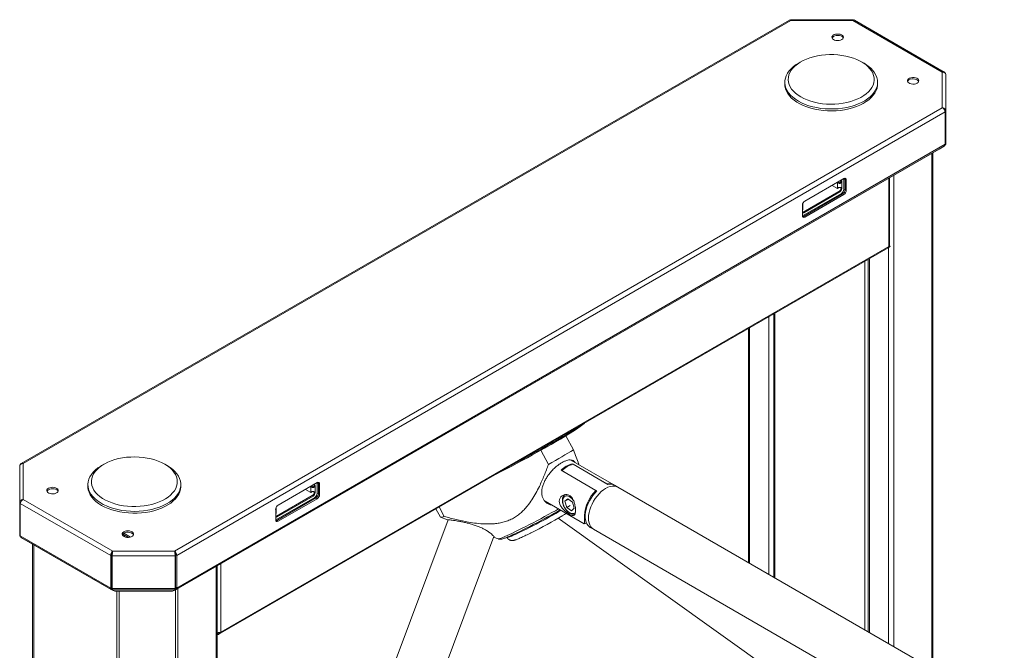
# Model space of a CAD drawing. Header units: millimetres. Extents: x -1884 to 4402, y -1985 to 3057.
# Tile 10 of 22: x -1884 to -1024, y 2507 to 3057. Entities that reach past the tile are written whole.
import ezdxf

# ---------------------------------------------------------------- set-up
doc = ezdxf.new("R2010")
doc.units = ezdxf.units.MM

msp = doc.modelspace()

# ---------------------------------------------------------------- linework, layer by layer
at = {"color": 7, "linetype": 'Continuous', "lineweight": 18}
for p, q in [((-1212.03, 3056.64), (-1882.36, 2669.67)), ((-1210.67, 3056.37), (-1880.61, 2669.63)), ((-1156.46, 3056.94), (-1210.89, 3056.94)), ((-1156.67, 3056.37), (-1210.67, 3056.37)), ((-1078.59, 3011.3), (-1156.67, 3056.37)), ((-1076.84, 3011.34), (-1155.32, 3056.64)), ((-1202.06, 3020.2), (-1204.19, 3018.97)), ((-1146.9, 3018.97), (-1149.02, 3020.2)), ((-1078.59, 2980.12), (-1078.59, 3011.3)), ((-1075.49, 2977.27), (-1075.49, 3009.08)), ((-1216.04, 3002.44), (-1216.04, 3000.81)), ((-1135.04, 3000.81), (-1135.04, 3002.44)), ((-1748.52, 2593.38), (-1078.59, 2980.12)), ((-1746.72, 2589.35), (-1076, 2976.55)), ((-1075.49, 2977.27), (-1076.19, 2977.27)), ((-1076, 2976.55), (-1076, 2948.29)), ((-1075.49, 2977.27), (-1075.49, 2949.01)), ((-1746.72, 2561.09), (-1076, 2948.29)), ((-1076, 2949.01), (-1075.49, 2949.01)), ((-1748.86, 2558.81), (-1081.37, 2944.14)), ((-1747.04, 2559.86), (-1076.97, 2946.68)), ((-1086.8, 2941), (-1086.8, 2490.24)), ((-1076.97, 2946.68), (-1081.37, 2944.14)), ((-1164.51, 2918.44), (-1198.59, 2898.76)), ((-1166.28, 2915.84), (-1166.99, 2916.25)), ((-1166.28, 2909.71), (-1166.28, 2915.84)), ((-1164.51, 2918.27), (-1164.52, 2918.43)), ((-1163.45, 2917.66), (-1164.51, 2918.27)), ((-1164.51, 2909.13), (-1164.51, 2918.27)), ((-1163.45, 2917.82), (-1162.39, 2917.21)), ((-1163.45, 2917.82), (-1163.45, 2908.68)), ((-1163.45, 2908.68), (-1163.45, 2917.66)), ((-1162.39, 2908.07), (-1162.39, 2917.21)), ((-1124.56, 2860.13), (-1124.56, 2919.2)), ((-1200.71, 2885.78), (-1166.63, 2905.45)), ((-1200.01, 2889.02), (-1168.75, 2907.06)), ((-1165.57, 2905), (-1199.65, 2885.33)), ((-1199.3, 2888.61), (-1168.05, 2906.65)), ((-1198.59, 2884.72), (-1164.51, 2904.39)), ((-1170.09, 2909.79), (-1174.63, 2912.41)), ((-1169.99, 2909.78), (-1169.28, 2910.19)), ((-1169.96, 2909.82), (-1169.25, 2910.23)), ((-1169.96, 2909.82), (-1169.95, 2909.85)), ((-1169.24, 2910.26), (-1169.95, 2909.85)), ((-1169.25, 2910.23), (-1169.24, 2910.26)), ((-1169.24, 2910.26), (-1169.18, 2910.45)), ((-1168.05, 2906.65), (-1168.75, 2907.06)), ((-1166.99, 2910.12), (-1166.28, 2909.71)), ((-1165.57, 2905), (-1164.51, 2904.39)), ((-1163.45, 2908.68), (-1162.39, 2908.07)), ((-1200.31, 2891.92), (-1200.31, 2895.59)), ((-1200.72, 2895.09), (-1200.72, 2885.94)), ((-1200.01, 2889.02), (-1199.3, 2888.61)), ((-1199.65, 2885.33), (-1198.59, 2884.72)), ((-1708.56, 2521.61), (-1125.76, 2858.06)), ((-1708.06, 2522.71), (-1125.27, 2859.15)), ((-1125.69, 2858.1), (-1124.15, 2859)), ((-1124.79, 2859.54), (-1124.52, 2859.7)), ((-1124.75, 2859.6), (-1124.52, 2859.7)), ((-1124.52, 2859.7), (-1124.15, 2859)), ((-1143.15, 2848.02), (-1143.15, 2522.79)), ((-1225.46, 2800.5), (-1225.46, 2570.34)), ((-1247.8, 2787.61), (-1247.8, 2583.24)), ((-1407.09, 2693.89), (-1400.55, 2681.54)), ((-1422.26, 2669.01), (-1428.8, 2681.36)), ((-1423.77, 2685.95), (-1423.69, 2685.8)), ((-1423.68, 2685.8), (-1423.61, 2685.78)), ((-1422.51, 2686.58), (-1421.85, 2686.96)), ((-1422.12, 2686.75), (-1422.51, 2686.58)), ((-1422.32, 2686.77), (-1421.8, 2687.07)), ((-1421.8, 2687.01), (-1422.32, 2686.77)), ((-1421.55, 2687.09), (-1422.12, 2686.75)), ((-1421.85, 2686.96), (-1421.74, 2687.03)), ((-1421.84, 2686.92), (-1421.85, 2686.96)), ((-1421.8, 2687.07), (-1421.4, 2687.24)), ((-1421.78, 2687.02), (-1421.8, 2687.07)), ((-1421.74, 2687.03), (-1421.8, 2687.01)), ((-1421.72, 2686.99), (-1421.74, 2687.03)), ((-1421.36, 2687.2), (-1421.55, 2687.09)), ((-1421.4, 2687.24), (-1421.23, 2687.32)), ((-1421.37, 2687.19), (-1421.4, 2687.24)), ((-1421.19, 2687.28), (-1421.36, 2687.2)), ((-1421.23, 2687.32), (-1421.03, 2687.43)), ((-1421.2, 2687.27), (-1421.23, 2687.32)), ((-1420.78, 2687.45), (-1421.19, 2687.28)), ((-1421.03, 2687.43), (-1420.46, 2687.77)), ((-1421, 2687.36), (-1421.03, 2687.43)), ((-1420.73, 2687.56), (-1420.84, 2687.49)), ((-1420.84, 2687.49), (-1420.78, 2687.51)), ((-1420.81, 2687.44), (-1420.84, 2687.49)), ((-1420.27, 2687.75), (-1420.78, 2687.45)), ((-1420.78, 2687.51), (-1420.27, 2687.75)), ((-1420.76, 2687.46), (-1420.78, 2687.51)), ((-1420.07, 2687.94), (-1420.73, 2687.56)), ((-1420.46, 2687.77), (-1420.07, 2687.94)), ((-1420.44, 2687.73), (-1420.46, 2687.77)), ((-1418.74, 2688.43), (-1418.82, 2688.57)), ((-1418.76, 2688.35), (-1418.74, 2688.42)), ((-1365.31, 2651.13), (-1402.83, 2672.8)), ((-1883.71, 2667.42), (-1883.71, 2635.6)), ((-1880.61, 2669.63), (-1880.61, 2638.46)), ((-1810.18, 2669.14), (-1812.3, 2667.92)), ((-1755.01, 2667.92), (-1757.13, 2669.14)), ((-1411.27, 2663.82), (-1380.86, 2646.25)), ((-1370.96, 2651.97), (-1401.37, 2669.53)), ((-1401.37, 2668.98), (-1401.37, 2669.53)), ((-1400.73, 2669.11), (-1370.33, 2651.55)), ((-1380.08, 2645.91), (-1410.49, 2663.48)), ((-1410.49, 2663.48), (-1410.49, 2663.37)), ((-1824.15, 2651.39), (-1824.15, 2649.76)), ((-1743.15, 2649.76), (-1743.15, 2651.39)), ((-1624.13, 2653.1), (-1658.21, 2633.43)), ((-1629.71, 2644.46), (-1634.25, 2647.08)), ((-1625.9, 2650.51), (-1626.61, 2650.91)), ((-1625.9, 2644.38), (-1625.9, 2650.51)), ((-1624.13, 2652.94), (-1624.14, 2653.1)), ((-1623.07, 2652.33), (-1624.13, 2652.94)), ((-1624.13, 2643.79), (-1624.13, 2652.94)), ((-1623.07, 2652.49), (-1622.01, 2651.88)), ((-1623.07, 2652.49), (-1623.07, 2643.34)), ((-1623.07, 2643.34), (-1623.07, 2652.33)), ((-1622.01, 2642.73), (-1622.01, 2651.88)), ((-1370.96, 2651.91), (-1370.96, 2651.97)), ((-1361.78, 2649.09), (-1364.61, 2650.72)), ((-1024.49, 2454.24), (-1361.78, 2649.09)), ((-1880.61, 2638.46), (-1802.52, 2593.38)), ((-1660.33, 2620.45), (-1626.25, 2640.12)), ((-1659.63, 2623.69), (-1628.37, 2641.73)), ((-1625.19, 2639.67), (-1659.27, 2620)), ((-1658.92, 2623.28), (-1627.67, 2641.32)), ((-1658.21, 2619.38), (-1624.13, 2639.06)), ((-1629.61, 2644.45), (-1628.9, 2644.86)), ((-1629.58, 2644.49), (-1628.87, 2644.9)), ((-1629.58, 2644.49), (-1629.57, 2644.52)), ((-1628.86, 2644.93), (-1629.57, 2644.52)), ((-1628.87, 2644.9), (-1628.86, 2644.93)), ((-1628.86, 2644.93), (-1628.8, 2645.12)), ((-1627.67, 2641.32), (-1628.37, 2641.73)), ((-1626.61, 2644.79), (-1625.9, 2644.38)), ((-1625.19, 2639.67), (-1624.13, 2639.06)), ((-1623.07, 2643.34), (-1622.01, 2642.73)), ((-1407.9, 2636.76), (-1405.41, 2639.06)), ((-1404.97, 2638.44), (-1407.9, 2636.76)), ((-1407.59, 2642.61), (-1407.89, 2642.43)), ((-1405.41, 2639.06), (-1401.36, 2636.1)), ((-1380.86, 2646.25), (-1380.86, 2645.13)), ((-1883.71, 2635.6), (-1883.01, 2635.6)), ((-1883.71, 2635.6), (-1883.71, 2607.34)), ((-1883.19, 2634.89), (-1804.32, 2589.35)), ((-1883.19, 2634.89), (-1883.19, 2606.62)), ((-1660.33, 2629.75), (-1660.33, 2620.61)), ((-1659.93, 2626.59), (-1659.93, 2630.25)), ((-1520.44, 2630.22), (-1516.63, 2623.03)), ((-1517.55, 2631.88), (-1513.16, 2623.58)), ((-1425.24, 2636.78), (-1391, 2617)), ((-1406.34, 2631.5), (-1407.9, 2636.76)), ((-1403.41, 2633.19), (-1406.34, 2631.5)), ((-1402.29, 2628.54), (-1406.34, 2631.5)), ((-1399.8, 2630.84), (-1402.29, 2628.54)), ((-1401.36, 2636.1), (-1399.8, 2630.84)), ((-1509.9, 2620.64), (-1695.41, 2123.23)), ((-1659.63, 2623.69), (-1658.92, 2623.28)), ((-1516.48, 2622.91), (-1510.39, 2620.62)), ((-1413.88, 2621.91), (-1130.85, 2420.12)), ((-1659.27, 2620), (-1658.21, 2619.38)), ((-1509.94, 2620.53), (-1510.35, 2620.61)), ((-1390.94, 2617), (-1389.18, 2618.02)), ((-1385.82, 2614.01), (-1382.99, 2612.37)), ((-1382.99, 2612.37), (-1045.7, 2417.52)), ((-1883.19, 2607.34), (-1883.71, 2607.34)), ((-1883.19, 2606.62), (-1804.32, 2561.09)), ((-1882.23, 2605.01), (-1804.01, 2559.86)), ((-1877.83, 2602.47), (-1882.23, 2605.01)), ((-1793.97, 2607.06), (-1792.5, 2606.22)), ((-1793.78, 2608.19), (-1788.7, 2605.25)), ((-1793.78, 2608.18), (-1791.44, 2606.83)), ((-1792.9, 2608.9), (-1787.07, 2605.54)), ((-1792.5, 2606.22), (-1791.44, 2606.83)), ((-1792.49, 2606.22), (-1791.43, 2606.83)), ((-1655.68, 2108.42), (-1470.05, 2606.16)), ((-1470.17, 2605.48), (-1466.31, 2604.03)), ((-1877.83, 2602.47), (-1802.19, 2558.81)), ((-1872.4, 2599.34), (-1872.4, 1861.76)), ((-1804.32, 2589.35), (-1803.26, 2589.97)), ((-1804.32, 2589.35), (-1804.32, 2561.09)), ((-1803.26, 2589.97), (-1803.26, 2561.7)), ((-1803.08, 2589.06), (-1803.08, 2589.92)), ((-1803.08, 2589.06), (-1747.97, 2589.06)), ((-1803.08, 2589.06), (-1803.08, 2560.79)), ((-1802.52, 2593.38), (-1748.52, 2593.38)), ((-1747.97, 2589.06), (-1747.97, 2589.92)), ((-1747.97, 2589.06), (-1747.97, 2560.79)), ((-1746.72, 2589.35), (-1747.78, 2589.97)), ((-1747.78, 2589.97), (-1747.78, 2561.7)), ((-1746.72, 2589.35), (-1746.72, 2561.09)), ((-1747.97, 2583.77), (-1747.82, 2583.77)), ((-1747.82, 2583.77), (-1747.82, 2570.26)), ((-1747.82, 2582.88), (-1747.78, 2582.86)), ((-1747.82, 2581.65), (-1747.78, 2581.63)), ((-1747.78, 2579.03), (-1747.82, 2579.02)), ((-1747.82, 2578.73), (-1747.78, 2578.74)), ((-1711.4, 1838.28), (-1711.4, 2580.43)), ((-1747.82, 2565.94), (-1747.82, 2570.26)), ((-1803.26, 2561.7), (-1804.32, 2561.09)), ((-1804.01, 2559.86), (-1803.26, 2561.16)), ((-1803.26, 2561.16), (-1803.08, 2561.05)), ((-1803.08, 2560.79), (-1747.97, 2560.79)), ((-1747.97, 2561.05), (-1747.79, 2561.16)), ((-1747.04, 2559.86), (-1747.79, 2561.16)), ((-1747.78, 2561.7), (-1746.72, 2561.09)), ((-1804.01, 2559.86), (-1802.19, 2558.81)), ((-1802.62, 2559.52), (-1748.43, 2559.52)), ((-1800.79, 2558.47), (-1802.62, 2559.52)), ((-1802.19, 2558.81), (-1801.98, 2559.16)), ((-1800.79, 2558.47), (-1750.25, 2558.47)), ((-1748.43, 2559.52), (-1750.25, 2558.47)), ((-1749.06, 2559.16), (-1748.86, 2558.81)), ((-1748.86, 2558.81), (-1747.04, 2559.86)), ((-1711.4, 2521), (-1710.71, 2521.3)), ((-1711.4, 2520.13), (-1710.34, 2520.6)), ((-1710.71, 2521.3), (-1709.01, 2522.28)), ((-1710.34, 2520.6), (-1710.71, 2521.3)), ((-1710.34, 2520.6), (-1708.64, 2521.57)), ((-1709.01, 2522.28), (-1708.64, 2521.57))]:
    msp.add_line(p, q, dxfattribs=at)
at = {"color": 8, "linetype": 'Continuous', "lineweight": 18}
for p, q in [((-1087.71, 2940.48), (-1087.71, 2490.76)), ((-1169.96, 2909.82), (-1169.96, 2915.29)), ((-1125.27, 2859.15), (-1125.27, 2918.8)), ((-1121.02, 2921.25), (-1121.02, 2510.01)), ((-1165.71, 2904.92), (-1166.63, 2905.45)), ((-1164.51, 2909.13), (-1163.46, 2908.52)), ((-1200.71, 2885.77), (-1199.8, 2885.25)), ((-1125.41, 2858.27), (-1125.41, 2512.54)), ((-1146.13, 2846.3), (-1146.13, 2524.51)), ((-1142.24, 2848.55), (-1142.24, 2522.26)), ((-1230.06, 2797.85), (-1230.06, 2573)), ((-1225.68, 2800.38), (-1225.68, 2570.46)), ((-1224.76, 2569.93), (-1224.76, 2800.91)), ((-1246.89, 2788.13), (-1246.89, 2582.72)), ((-1629.58, 2644.49), (-1629.58, 2649.96)), ((-1625.33, 2639.59), (-1626.25, 2640.12)), ((-1624.13, 2643.79), (-1623.07, 2643.18)), ((-1390.18, 2624.54), (-1390.91, 2624.12)), ((-1660.33, 2620.44), (-1659.42, 2619.92)), ((-1871.49, 2598.81), (-1871.49, 1860.49)), ((-1712.31, 2579.91), (-1712.31, 1835.38)), ((-1708.06, 2582.36), (-1708.06, 2522.71)), ((-1803.26, 2569.88), (-1803.08, 2569.77)), ((-1747.82, 2570.26), (-1747.97, 2570.26)), ((-1803.26, 2565.63), (-1803.08, 2565.52)), ((-1747.97, 2565.94), (-1747.82, 2565.94)), ((-1747.82, 2565.94), (-1747.82, 2561.14)), ((-1745.62, 2560.67), (-1745.62, 1818.68)), ((-1799.06, 2558.47), (-1799.06, 1818.68)), ((-1796.87, 2558.47), (-1796.87, 1818.16)), ((-1747.82, 2559.41), (-1747.82, 1818.16)), ((-1709.01, 2522.28), (-1708.91, 2522.34))]:
    msp.add_line(p, q, dxfattribs=at)
at = {"color": 7, "linetype": 'Continuous', "lineweight": 18, "flags": 128}
for points in [[(-1166.35, 3039.59), (-1165.53, 3040.22), (-1165.03, 3040.95), (-1164.89, 3041.73), (-1165.12, 3042.51), (-1165.7, 3043.22), (-1166.6, 3043.81), (-1167.74, 3044.24), (-1169.04, 3044.48), (-1170.4, 3044.5), (-1171.72, 3044.32), (-1172.91, 3043.93), (-1173.87, 3043.38), (-1174.54, 3042.69), (-1174.86, 3041.93), (-1174.81, 3041.14), (-1174.4, 3040.39), (-1173.65, 3039.74), (-1172.63, 3039.22), (-1171.4, 3038.88), (-1170.06, 3038.75), (-1168.7, 3038.83), (-1167.44, 3039.12), (-1166.35, 3039.59)], [(-1173.42, 3042.45), (-1172.34, 3042.92), (-1171.07, 3043.21), (-1169.71, 3043.29), (-1168.37, 3043.16), (-1167.14, 3042.82), (-1166.12, 3042.3), (-1165.37, 3041.65), (-1165, 3041.02)], [(-1202.06, 2989.59), (-1199.38, 2988.18), (-1196.47, 2986.93), (-1193.37, 2985.85), (-1190.1, 2984.94), (-1186.7, 2984.23), (-1183.19, 2983.7), (-1179.61, 2983.37), (-1176, 2983.25), (-1172.37, 2983.32), (-1168.78, 2983.6), (-1165.25, 2984.08), (-1161.82, 2984.75), (-1158.52, 2985.61), (-1155.37, 2986.64), (-1152.42, 2987.85), (-1149.67, 2989.22), (-1147.17, 2990.74), (-1144.94, 2992.38), (-1142.99, 2994.15), (-1141.35, 2996.01), (-1140.02, 2997.96), (-1139.03, 2999.97), (-1138.37, 3002.03), (-1138.07, 3004.11), (-1138.11, 3006.2), (-1138.5, 3008.28), (-1139.24, 3010.33), (-1140.32, 3012.33), (-1141.73, 3014.25), (-1143.45, 3016.09), (-1145.47, 3017.83), (-1147.78, 3019.44), (-1150.34, 3020.92), (-1153.14, 3022.25), (-1156.14, 3023.42), (-1159.33, 3024.42), (-1162.67, 3025.23), (-1166.13, 3025.85), (-1169.68, 3026.28), (-1173.28, 3026.5), (-1176.9, 3026.53), (-1180.51, 3026.35), (-1184.08, 3025.97), (-1187.56, 3025.4), (-1190.93, 3024.64), (-1194.16, 3023.69), (-1197.22, 3022.56), (-1200.07, 3021.27), (-1202.69, 3019.83), (-1205.06, 3018.25), (-1207.16, 3016.54), (-1208.96, 3014.72), (-1210.44, 3012.82), (-1211.6, 3010.83), (-1212.43, 3008.8), (-1212.91, 3006.72), (-1213.04, 3004.63), (-1212.82, 3002.54), (-1212.25, 3000.48), (-1211.34, 2998.45), (-1210.1, 2996.49), (-1208.53, 2994.6), (-1206.66, 2992.81), (-1204.49, 2991.14), (-1202.06, 2989.59)], [(-1204.18, 2985.91), (-1206.74, 2987.53), (-1209.02, 2989.28), (-1211.01, 2991.15), (-1212.68, 2993.12), (-1214.03, 2995.17), (-1215.04, 2997.28), (-1215.71, 2999.44), (-1216.02, 3001.62), (-1215.97, 3003.81), (-1215.57, 3005.99), (-1214.82, 3008.14), (-1213.73, 3010.24), (-1212.29, 3012.27), (-1210.54, 3014.21), (-1208.47, 3016.05), (-1206.12, 3017.77), (-1204.19, 3018.97)], [(-1146.9, 3018.97), (-1145.59, 3018.18), (-1143.17, 3016.5), (-1141.03, 3014.68), (-1139.2, 3012.77), (-1137.69, 3010.76), (-1136.51, 3008.67), (-1135.67, 3006.53), (-1135.18, 3004.36), (-1135.04, 3002.17), (-1135.27, 2999.98), (-1135.84, 2997.82), (-1136.77, 2995.69), (-1138.03, 2993.62), (-1139.63, 2991.64), (-1141.54, 2989.74), (-1143.75, 2987.96), (-1146.24, 2986.3), (-1148.99, 2984.79), (-1151.97, 2983.43), (-1155.16, 2982.24), (-1158.52, 2981.23), (-1162.04, 2980.4), (-1165.67, 2979.77), (-1169.39, 2979.34), (-1173.17, 2979.1), (-1176.97, 2979.08), (-1180.75, 2979.26), (-1184.49, 2979.64), (-1188.15, 2980.23), (-1191.7, 2981), (-1195.1, 2981.97), (-1198.34, 2983.12), (-1201.37, 2984.44), (-1204.18, 2985.91)], [(-1216.04, 3000.81), (-1215.91, 2998.9), (-1215.42, 2996.72), (-1214.58, 2994.58), (-1213.4, 2992.5), (-1211.88, 2990.49), (-1210.05, 2988.57), (-1207.91, 2986.76), (-1205.49, 2985.07), (-1202.81, 2983.52), (-1199.88, 2982.12), (-1196.74, 2980.89), (-1193.42, 2979.83), (-1189.94, 2978.96), (-1186.33, 2978.28), (-1182.63, 2977.79), (-1178.86, 2977.51), (-1175.07, 2977.43), (-1171.28, 2977.56), (-1167.52, 2977.89), (-1163.84, 2978.43), (-1160.26, 2979.16), (-1156.82, 2980.08), (-1153.54, 2981.18), (-1150.45, 2982.46), (-1147.58, 2983.9), (-1144.96, 2985.48), (-1142.61, 2987.2), (-1140.55, 2989.04), (-1138.79, 2990.99), (-1137.36, 2993.02), (-1136.26, 2995.11), (-1135.51, 2997.26), (-1135.11, 2999.44), (-1135.04, 3000.81)], [(-1100.59, 3001.63), (-1099.77, 3002.25), (-1099.27, 3002.99), (-1099.13, 3003.77), (-1099.36, 3004.54), (-1099.94, 3005.25), (-1100.84, 3005.84), (-1101.98, 3006.28), (-1103.28, 3006.51), (-1104.64, 3006.54), (-1105.96, 3006.35), (-1107.15, 3005.97), (-1108.11, 3005.41), (-1108.78, 3004.73), (-1109.1, 3003.96), (-1109.05, 3003.18), (-1108.64, 3002.43), (-1107.89, 3001.77), (-1106.87, 3001.26), (-1105.64, 3000.92), (-1104.3, 3000.78), (-1102.94, 3000.86), (-1101.67, 3001.15), (-1100.59, 3001.63)], [(-1107.66, 3004.49), (-1106.58, 3004.96), (-1105.31, 3005.25), (-1103.95, 3005.33), (-1102.61, 3005.2), (-1101.38, 3004.86), (-1100.36, 3004.34), (-1099.61, 3003.68), (-1099.24, 3003.06)], [(-1166.99, 2916.25), (-1167.02, 2916.63), (-1167.11, 2916.93)], [(-1170.09, 2909.79), (-1170.07, 2909.78), (-1170.05, 2909.77), (-1170.03, 2909.77), (-1170.01, 2909.77), (-1169.99, 2909.78), (-1169.98, 2909.79), (-1169.97, 2909.81), (-1169.96, 2909.82)], [(-1470.7, 2658.93), (-1467.95, 2660.34), (-1463.42, 2662.7), (-1458.85, 2665.09), (-1454.27, 2667.51), (-1449.71, 2669.94), (-1445.18, 2672.37), (-1440.7, 2674.8), (-1436.31, 2677.2), (-1432.01, 2679.58), (-1427.83, 2681.91), (-1423.79, 2684.18), (-1419.9, 2686.39), (-1416.19, 2688.53), (-1412.68, 2690.57), (-1409.38, 2692.53), (-1406.3, 2694.37), (-1403.46, 2696.11), (-1400.88, 2697.72), (-1398.57, 2699.2), (-1396.53, 2700.54), (-1394.78, 2701.75), (-1393.33, 2702.8), (-1392.18, 2703.7), (-1391.34, 2704.44), (-1390.81, 2705.02), (-1390.77, 2705.07)], [(-1454.27, 2668.42), (-1450.08, 2670.65), (-1445.55, 2673.08), (-1441.08, 2675.51), (-1436.68, 2677.91), (-1432.38, 2680.28), (-1428.2, 2682.61), (-1424.16, 2684.89), (-1420.28, 2687.1), (-1416.57, 2689.23), (-1413.05, 2691.28), (-1409.75, 2693.23), (-1406.67, 2695.08), (-1403.84, 2696.81), (-1401.26, 2698.42), (-1398.94, 2699.91), (-1396.91, 2701.25), (-1395.16, 2702.45), (-1394.52, 2702.91)], [(-1428.8, 2681.36), (-1425.74, 2683.08), (-1422.77, 2684.76), (-1419.89, 2686.4), (-1417.1, 2688), (-1414.42, 2689.55), (-1411.86, 2691.06), (-1409.41, 2692.5), (-1407.09, 2693.89)], [(-1423.37, 2686.25), (-1423.39, 2686.24), (-1423.72, 2686.01), (-1423.73, 2685.95), (-1423.4, 2686.06), (-1422.79, 2686.34), (-1421.98, 2686.74), (-1421.07, 2687.21), (-1420.19, 2687.69), (-1419.47, 2688.11), (-1418.99, 2688.42), (-1418.82, 2688.57), (-1418.98, 2688.54), (-1419.46, 2688.34), (-1420.18, 2687.99), (-1421.06, 2687.55), (-1421.96, 2687.06), (-1422.01, 2687.04)], [(-1423.61, 2685.78), (-1423.53, 2685.79), (-1423.14, 2685.95)], [(-1422.26, 2669.01), (-1419.2, 2670.72), (-1416.23, 2672.4), (-1413.34, 2674.04), (-1410.56, 2675.64), (-1407.88, 2677.2), (-1405.31, 2678.7), (-1402.87, 2680.15), (-1400.55, 2681.54)], [(-1757.14, 2669.15), (-1759.82, 2670.55), (-1762.73, 2671.8), (-1765.83, 2672.88), (-1769.09, 2673.79), (-1772.5, 2674.51), (-1776.01, 2675.03), (-1779.58, 2675.36), (-1783.2, 2675.49), (-1786.82, 2675.41), (-1790.41, 2675.13), (-1793.94, 2674.66), (-1797.37, 2673.99), (-1800.68, 2673.13), (-1803.82, 2672.09), (-1806.78, 2670.88), (-1809.52, 2669.51), (-1812.02, 2668), (-1814.26, 2666.35), (-1816.21, 2664.59), (-1817.85, 2662.72), (-1819.18, 2660.78), (-1820.17, 2658.77), (-1820.82, 2656.71), (-1821.13, 2654.62), (-1821.09, 2652.53), (-1820.69, 2650.45), (-1819.95, 2648.4), (-1818.88, 2646.41), (-1817.47, 2644.48), (-1815.75, 2642.64), (-1813.72, 2640.9), (-1811.42, 2639.29), (-1808.86, 2637.81), (-1806.06, 2636.48), (-1803.05, 2635.31), (-1799.87, 2634.32), (-1796.53, 2633.51), (-1793.07, 2632.88), (-1789.52, 2632.46), (-1785.92, 2632.23), (-1782.3, 2632.2), (-1778.68, 2632.38), (-1775.12, 2632.76), (-1771.64, 2633.33), (-1768.26, 2634.1), (-1765.03, 2635.05), (-1761.98, 2636.17), (-1759.13, 2637.46), (-1756.5, 2638.91), (-1754.13, 2640.49), (-1752.04, 2642.19), (-1750.24, 2644.01), (-1748.75, 2645.92), (-1747.59, 2647.9), (-1746.77, 2649.94), (-1746.29, 2652.01), (-1746.16, 2654.1), (-1746.38, 2656.19), (-1746.94, 2658.25), (-1747.85, 2660.28), (-1749.1, 2662.24), (-1750.66, 2664.13), (-1752.54, 2665.92), (-1754.7, 2667.6), (-1757.14, 2669.15)], [(-1755.02, 2667.92), (-1752.46, 2666.3), (-1750.18, 2664.55), (-1748.19, 2662.68), (-1746.51, 2660.72), (-1745.17, 2658.67), (-1744.15, 2656.55), (-1743.49, 2654.4), (-1743.18, 2652.21), (-1743.22, 2650.02), (-1743.62, 2647.84), (-1744.37, 2645.69), (-1745.47, 2643.59), (-1746.9, 2641.56), (-1748.66, 2639.62), (-1750.72, 2637.78), (-1753.07, 2636.06), (-1755.7, 2634.47), (-1758.56, 2633.04), (-1761.65, 2631.76), (-1764.93, 2630.66), (-1768.37, 2629.74), (-1771.95, 2629.01), (-1775.64, 2628.47), (-1779.39, 2628.14), (-1783.18, 2628.01), (-1786.97, 2628.09), (-1790.74, 2628.37), (-1794.44, 2628.85), (-1798.05, 2629.54), (-1801.53, 2630.41), (-1804.86, 2631.47), (-1807.99, 2632.7), (-1810.92, 2634.1), (-1813.6, 2635.65), (-1816.02, 2637.34), (-1818.16, 2639.15), (-1820, 2641.07), (-1821.51, 2643.08), (-1822.69, 2645.16), (-1823.53, 2647.3), (-1824.02, 2649.47), (-1824.15, 2651.66), (-1823.93, 2653.85), (-1823.35, 2656.02), (-1822.43, 2658.14), (-1821.16, 2660.21), (-1819.57, 2662.2), (-1817.66, 2664.09), (-1815.45, 2665.87), (-1812.96, 2667.53), (-1812.3, 2667.92)], [(-1858.61, 2648.12), (-1859.43, 2647.5), (-1859.93, 2646.77), (-1860.07, 2645.98), (-1859.84, 2645.21), (-1859.25, 2644.5), (-1858.36, 2643.91), (-1857.22, 2643.48), (-1855.92, 2643.24), (-1854.56, 2643.21), (-1853.24, 2643.4), (-1852.05, 2643.78), (-1851.09, 2644.34), (-1850.42, 2645.02), (-1850.1, 2645.79), (-1850.14, 2646.57), (-1850.56, 2647.32), (-1851.3, 2647.98), (-1852.33, 2648.5), (-1853.56, 2648.83), (-1854.9, 2648.97), (-1856.26, 2648.89), (-1857.52, 2648.6), (-1858.61, 2648.12)], [(-1858.61, 2646.9), (-1857.52, 2647.37), (-1856.26, 2647.66), (-1854.9, 2647.74), (-1853.56, 2647.61), (-1852.33, 2647.27), (-1851.3, 2646.75), (-1850.56, 2646.1), (-1850.19, 2645.47)], [(-1824.15, 2649.76), (-1824.13, 2648.93), (-1823.82, 2646.75), (-1823.15, 2644.59), (-1822.14, 2642.48), (-1820.79, 2640.43), (-1819.12, 2638.46), (-1817.13, 2636.6), (-1814.85, 2634.84), (-1812.29, 2633.22)], [(-1812.29, 2633.22), (-1809.48, 2631.75), (-1806.45, 2630.43), (-1803.22, 2629.28), (-1799.81, 2628.32), (-1796.26, 2627.54), (-1792.6, 2626.95), (-1788.86, 2626.57), (-1785.08, 2626.39), (-1781.28, 2626.42), (-1777.51, 2626.65), (-1773.78, 2627.08), (-1770.15, 2627.71), (-1766.63, 2628.54), (-1763.27, 2629.55), (-1760.08, 2630.74), (-1757.1, 2632.1), (-1754.35, 2633.62), (-1751.86, 2635.27), (-1749.65, 2637.05), (-1747.74, 2638.95), (-1746.15, 2640.94), (-1744.88, 2643), (-1743.96, 2645.13), (-1743.38, 2647.29), (-1743.16, 2649.48), (-1743.15, 2649.76)], [(-1626.61, 2650.91), (-1626.64, 2651.29), (-1626.73, 2651.6)], [(-1361.78, 2649.09), (-1361.78, 2649.09), (-1363.25, 2649.73), (-1364.88, 2650.05), (-1366.64, 2650.03), (-1368.5, 2649.69), (-1370.42, 2649.02), (-1372.38, 2648.04), (-1374.33, 2646.76), (-1376.26, 2645.21), (-1378.11, 2643.41), (-1379.87, 2641.39), (-1381.5, 2639.19), (-1382.98, 2636.85), (-1384.27, 2634.4), (-1385.36, 2631.89), (-1386.23, 2629.36), (-1386.86, 2626.85), (-1387.24, 2624.41), (-1387.37, 2622.08)], [(-1382.99, 2612.37), (-1384.28, 2613.33), (-1385.37, 2614.58), (-1386.23, 2616.11), (-1386.86, 2617.89), (-1387.25, 2619.89), (-1387.37, 2622.08), (-1387.24, 2624.41), (-1386.86, 2626.85), (-1386.23, 2629.36), (-1385.36, 2631.89), (-1384.27, 2634.4), (-1382.98, 2636.85), (-1381.5, 2639.19), (-1379.87, 2641.39), (-1378.11, 2643.41), (-1376.26, 2645.21), (-1374.33, 2646.76), (-1372.38, 2648.04)], [(-1372.38, 2648.04), (-1370.42, 2649.02), (-1368.5, 2649.69), (-1366.64, 2650.03), (-1364.88, 2650.05), (-1363.25, 2649.73), (-1361.78, 2649.09), (-1361.78, 2649.09)], [(-1629.71, 2644.46), (-1629.69, 2644.45), (-1629.67, 2644.44), (-1629.65, 2644.44), (-1629.63, 2644.44), (-1629.61, 2644.45), (-1629.6, 2644.46), (-1629.58, 2644.47), (-1629.58, 2644.49)], [(-1385.82, 2614.01), (-1386.51, 2614.46), (-1387.69, 2615.57), (-1388.67, 2616.97), (-1389.41, 2618.62), (-1389.92, 2620.51), (-1390.17, 2622.6), (-1390.17, 2624.86), (-1389.91, 2627.24), (-1389.41, 2629.71), (-1388.66, 2632.23), (-1387.69, 2634.74), (-1386.5, 2637.22), (-1385.12, 2639.62), (-1383.58, 2641.89), (-1381.89, 2644), (-1380.08, 2645.91)], [(-1516.63, 2623.03), (-1516.5, 2622.92), (-1516.18, 2622.86), (-1515.68, 2622.9), (-1515.01, 2623.04), (-1514.17, 2623.26), (-1513.16, 2623.58)], [(-1412.12, 2629.2), (-1414.38, 2627.91), (-1417.15, 2626.35), (-1420.06, 2624.74), (-1423.07, 2623.09), (-1426.16, 2621.42), (-1429.29, 2619.74), (-1432.44, 2618.08), (-1435.57, 2616.45), (-1438.65, 2614.87), (-1441.65, 2613.34), (-1444.55, 2611.9), (-1447.3, 2610.54), (-1449.9, 2609.29), (-1452.15, 2608.23)], [(-1387.37, 2622.08), (-1387.25, 2619.89), (-1386.86, 2617.89), (-1386.23, 2616.11), (-1385.37, 2614.58), (-1384.28, 2613.33), (-1382.99, 2612.37)], [(-1792.85, 2610.16), (-1793.67, 2609.53), (-1794.17, 2608.8), (-1794.31, 2608.02), (-1794.08, 2607.25), (-1793.49, 2606.54), (-1792.6, 2605.94), (-1791.46, 2605.51), (-1790.16, 2605.27), (-1788.8, 2605.25), (-1787.48, 2605.43), (-1786.29, 2605.82), (-1785.33, 2606.38), (-1784.66, 2607.06), (-1784.34, 2607.82), (-1784.38, 2608.61), (-1784.8, 2609.36), (-1785.54, 2610.02), (-1786.57, 2610.53), (-1787.8, 2610.87), (-1789.14, 2611), (-1790.49, 2610.92), (-1791.76, 2610.64), (-1792.85, 2610.16)], [(-1792.85, 2608.94), (-1791.76, 2609.41), (-1790.49, 2609.7), (-1789.14, 2609.78), (-1787.8, 2609.65), (-1786.57, 2609.31), (-1785.54, 2608.79), (-1784.8, 2608.13), (-1784.42, 2607.51)]]:
    msp.add_lwpolyline(points, dxfattribs=at)
at = {"color": 8, "linetype": 'Continuous', "lineweight": 18, "flags": 128}
for points in [[(-1400.5, 2637.63), (-1400.7, 2637.89), (-1401.83, 2639.18), (-1403.06, 2640.22), (-1404.31, 2640.99), (-1405.55, 2641.44), (-1406.71, 2641.55), (-1407.75, 2641.33), (-1408.61, 2640.78), (-1409.27, 2639.92), (-1409.69, 2638.8), (-1409.86, 2637.46), (-1409.76, 2635.96), (-1409.4, 2634.36)], [(-1407.95, 2642.4), (-1407.88, 2642.44), (-1407.14, 2642.75)], [(-1466.31, 2604.03), (-1466.15, 2604), (-1465.59, 2604.08), (-1464.73, 2604.32), (-1463.57, 2604.73), (-1462.11, 2605.3), (-1460.38, 2606.03), (-1458.39, 2606.91), (-1456.15, 2607.93), (-1453.69, 2609.08), (-1451.03, 2610.35), (-1448.2, 2611.73), (-1445.21, 2613.22), (-1442.1, 2614.78), (-1438.89, 2616.42), (-1435.61, 2618.11), (-1432.3, 2619.85), (-1428.98, 2621.6), (-1425.69, 2623.37), (-1422.44, 2625.13), (-1419.28, 2626.86), (-1416.23, 2628.56), (-1413.59, 2630.05)], [(-1409.4, 2634.36), (-1408.81, 2632.74), (-1407.99, 2631.16), (-1407, 2629.7), (-1405.86, 2628.42), (-1404.64, 2627.38), (-1403.38, 2626.61), (-1402.15, 2626.16), (-1400.99, 2626.04), (-1399.95, 2626.27), (-1399.08, 2626.82), (-1398.66, 2627.3)], [(-1441.52, 2612.53), (-1438.74, 2613.92), (-1435.88, 2615.39), (-1432.95, 2616.91), (-1429.99, 2618.46), (-1427.03, 2620.03), (-1424.11, 2621.61), (-1421.26, 2623.16), (-1418.51, 2624.69), (-1415.88, 2626.17), (-1413.41, 2627.58), (-1411.36, 2628.77)], [(-1458.53, 2605.21), (-1458.36, 2605.14), (-1457.87, 2605.2), (-1457.07, 2605.43), (-1455.99, 2605.83), (-1454.62, 2606.38), (-1452.98, 2607.08), (-1451.1, 2607.92), (-1448.98, 2608.9), (-1446.67, 2610), (-1444.17, 2611.22), (-1441.52, 2612.53)]]:
    msp.add_lwpolyline(points, dxfattribs=at)
at = {"color": 7, "linetype": 'Continuous', "lineweight": 18}
for centre, radius, start, end in [((-1172.22, 3039.96), 2.77, 115.78471, 157.42968), ((-1106.46, 3002), 2.77, 115.78471, 157.42968), ((-1167.46, 2915.98), 1.19, 352.9905, 63.32456), ((-1163.68, 2917.42), 1.31, 350.78596, 129.20329), ((-1165.26, 2917.74), 1.81, 357.34332, 32.39349), ((-1165.36, 2917.89), 1.91, 357.89543, 25.70809), ((-1174.47, 2912.66), 0.295, 206.50211, 237.78743), ((-1169.32, 2910.26), 0.0777, 301.31279, 341.18708), ((-1170.82, 2910.3), 3.84, 302.60548, 357.39452), ((-1170.12, 2909.89), 3.84, 302.60548, 357.39452), ((-1169.12, 2909.34), 4.61, 302.60548, 357.39452), ((-1168.06, 2908.89), 4.61, 302.60548, 357.39452), ((-1167, 2908.27), 4.61, 302.60548, 357.39452), ((-1196.11, 2894.88), 4.61, 122.60548, 177.39452), ((-1200.86, 2890.38), 1.6, 275.14195, 302.03102), ((-1200.01, 2889.5), 1.14, 231.63234, 308.35691), ((-1199.42, 2885.73), 1.31, 170.78596, 309.20329), ((-1200.67, 2886.95), 1.91, 274.29563, 302.10144), ((-1126.45, 2859.03), 1.19, 305.25109, 6.06109), ((-1125.77, 2860.25), 1.21, 294.37466, 354.3052), ((-1429.2, 2702.2), 17.29, 288.5907, 307.22537), ((-1432.04, 2707.36), 23.19, 292.58691, 304.94113), ((-1396.88, 2650.33), 19.72, 103.14743, 136.84719), ((-1396.16, 2649.92), 19.73, 103.40196, 136.59266), ((-1857.4, 2644.41), 2.77, 115.78471, 157.42968), ((-1634.09, 2647.33), 0.295, 206.50211, 237.78743), ((-1627.08, 2650.65), 1.19, 352.9905, 63.32456), ((-1623.3, 2652.09), 1.31, 350.78596, 129.20329), ((-1624.88, 2652.41), 1.81, 357.34332, 32.3935), ((-1624.98, 2652.56), 1.91, 357.89544, 25.708), ((-1369.26, 2644.05), 8.1, 57.97492, 102.13145), ((-1368.57, 2643.5), 8.24, 61.2594, 102.3311), ((-1628.94, 2644.92), 0.0777, 301.31279, 341.18708), ((-1630.44, 2644.96), 3.84, 302.60548, 357.39452), ((-1629.74, 2644.56), 3.84, 302.60548, 357.39452), ((-1628.74, 2644), 4.61, 302.60548, 357.39452), ((-1627.68, 2643.55), 4.61, 302.60548, 357.39452), ((-1626.62, 2642.94), 4.61, 302.60548, 357.39452), ((-1357.94, 2622.5), 33, 133.98099, 177.19461), ((-1655.73, 2629.54), 4.61, 122.60548, 177.39452), ((-1660.48, 2625.05), 1.6, 275.14195, 302.03102), ((-1659.63, 2624.17), 1.14, 231.63234, 308.35691), ((-1628.64, 2994.39), 429.95, 296.40751, 300.59581), ((-1659.04, 2620.4), 1.31, 170.78596, 309.20329), ((-1660.29, 2621.61), 1.91, 274.29568, 302.10143), ((-1791.64, 2606.45), 2.77, 115.78471, 157.42968), ((-1792.49, 2606.22), 0.00503, 234.38183, 294.31395), ((-1791.43, 2606.83), 0.00551, 235.79871, 279.34042), ((-1709.76, 2526), 3.7, 243.82058, 297.31862), ((-1709.24, 2522.78), 0.547, 293.91734, 318.26353), ((-1709.22, 2522.58), 1.16, 299.84843, 6.53702)]:
    msp.add_arc(centre, radius, start, end, dxfattribs=at)
for points, knots in [([(-1212.03, 3056.64), (-1211.83, 3056.7), (-1211.45, 3056.83), (-1210.93, 3056.53), (-1210.67, 3056.37)], [0, 0, 0, 0, 0.499949, 1, 1, 1, 1]), ([(-1210.67, 3056.37), (-1210.72, 3056.57), (-1210.81, 3056.96), (-1210.94, 3057), (-1211.02, 3056.69), (-1211.06, 3056.56)], [0, 0, 0, 0, 0.358426, 0.716852, 1, 1, 1, 1]), ([(-1156.29, 3056.56), (-1156.32, 3056.69), (-1156.41, 3057), (-1156.54, 3056.96), (-1156.63, 3056.57), (-1156.67, 3056.37)], [0, 0, 0, 0, 0.283148, 0.641574, 1, 1, 1, 1]), ([(-1156.67, 3056.37), (-1156.42, 3056.53), (-1155.9, 3056.83), (-1155.51, 3056.7), (-1155.32, 3056.64)], [0, 0, 0, 0, 0.500051, 1, 1, 1, 1]), ([(-1076.2, 3010.5), (-1076.22, 3010.58), (-1076.32, 3010.98), (-1076.82, 3011.39), (-1077.62, 3011.63), (-1078.27, 3011.41), (-1078.59, 3011.3)], [0, 0, 0, 0, 0.076564, 0.384376, 0.692188, 1, 1, 1, 1]), ([(-1076, 2948.29), (-1076.08, 2947.98), (-1076.22, 2947.38), (-1076.63, 2946.9), (-1076.91, 2946.72), (-1076.97, 2946.68)], [0, 0, 0, 0, 0.436991, 0.874008, 1, 1, 1, 1]), ([(-1076.39, 2947.48), (-1076.17, 2947.67), (-1075.72, 2948.04), (-1075.5, 2948.61), (-1075.49, 2948.93), (-1075.49, 2949.01)], [0, 0, 0, 0, 0.436991, 0.874008, 1, 1, 1, 1]), ([(-1166.28, 2915.84), (-1166.32, 2915.63), (-1166.38, 2915.33), (-1166.58, 2914.95), (-1166.77, 2914.7), (-1167.01, 2914.49), (-1167.41, 2914.25), (-1168, 2914.12), (-1168.7, 2914.21), (-1169.21, 2914.46), (-1169.51, 2914.77), (-1169.7, 2915.05), (-1169.78, 2915.26), (-1169.82, 2915.37)], [0, 0, 0, 0, 0.135498, 0.1974372, 0.2583236, 0.3205824, 0.3864857, 0.5358053, 0.6709486, 0.8008082, 0.8614018, 0.9251619, 1, 1, 1, 1]), ([(-1166.99, 2916.25), (-1167.01, 2916.06), (-1167.06, 2915.71), (-1167.23, 2915.28), (-1167.43, 2915.02), (-1167.61, 2914.87), (-1167.82, 2914.77), (-1168.05, 2914.73), (-1168.28, 2914.74), (-1168.48, 2914.81), (-1168.67, 2914.92), (-1168.91, 2915.13), (-1169.07, 2915.43), (-1169.13, 2915.67), (-1169.15, 2915.76)], [0, 0, 0, 0, 0.173948, 0.313485, 0.375257, 0.435041, 0.495876, 0.560651, 0.616766, 0.67295, 0.731431, 0.789882, 0.922767, 1, 1, 1, 1]), ([(-1169.95, 2909.85), (-1169.88, 2909.99), (-1169.75, 2910.25), (-1169.34, 2910.45), (-1168.75, 2910.52), (-1168.03, 2910.51), (-1167.43, 2910.51), (-1167.03, 2910.46), (-1166.71, 2910.38), (-1166.42, 2910.16), (-1166.33, 2909.87), (-1166.28, 2909.71)], [0, 0, 0, 0, 0.127268, 0.243519, 0.363369, 0.500233, 0.637143, 0.69822, 0.756402, 0.871742, 1, 1, 1, 1]), ([(-1167.19, 2910.72), (-1167.16, 2910.67), (-1167.03, 2910.51), (-1167.01, 2910.29), (-1166.99, 2910.12)], [0, 0, 0, 0, 0.253162, 1, 1, 1, 1]), ([(-1200.49, 2896.25), (-1200.45, 2896.17), (-1200.33, 2895.88), (-1200.28, 2895.51), (-1200.38, 2895.22), (-1200.54, 2895.14), (-1200.64, 2895.12), (-1200.68, 2895.16), (-1200.69, 2895.16)], [0, 0, 0, 0, 0.1236604, 0.4212501, 0.7189388, 0.8517417, 0.9782496, 1, 1, 1, 1]), ([(-1200.72, 2890.74), (-1200.7, 2890.77), (-1200.65, 2890.89), (-1200.55, 2891.1), (-1200.39, 2891.47), (-1200.28, 2891.77), (-1200.31, 2891.91), (-1200.32, 2891.92)], [0, 0, 0, 0, 0.055005, 0.254199, 0.465053, 0.942792, 1, 1, 1, 1]), ([(-1400.55, 2681.54), (-1399.73, 2679.43), (-1398.11, 2675.21), (-1396.52, 2670.95), (-1395.83, 2668.93), (-1395.75, 2668.71)], [0, 0, 0, 0, 0.471133, 0.942116, 1, 1, 1, 1]), ([(-1421.66, 2660.57), (-1420.89, 2661.51), (-1419.34, 2663.4), (-1416.78, 2665.95), (-1414.14, 2668.19), (-1411.49, 2670.05), (-1408.94, 2671.46), (-1406.54, 2672.43), (-1404.36, 2672.9), (-1402.41, 2672.89), (-1400.77, 2672.33), (-1399.65, 2671.58), (-1399.2, 2670.84), (-1399.08, 2670.64)], [0, 0, 0, 0, 0.097017, 0.194023, 0.291121, 0.388212, 0.483738, 0.579267, 0.674268, 0.76928, 0.865943, 0.962612, 1, 1, 1, 1]), ([(-1880.61, 2669.63), (-1880.93, 2669.74), (-1881.57, 2669.96), (-1882.38, 2669.72), (-1882.88, 2669.31), (-1882.98, 2668.91), (-1882.99, 2668.83)], [0, 0, 0, 0, 0.307812, 0.615624, 0.923436, 1, 1, 1, 1]), ([(-1513.16, 2623.58), (-1509.67, 2622.63), (-1502.71, 2620.74), (-1493.29, 2618.76), (-1484.95, 2617.49), (-1477.73, 2616.89), (-1471.47, 2616.96), (-1466.24, 2617.53), (-1461.96, 2618.39), (-1457.78, 2619.72), (-1453.79, 2621.51), (-1450.09, 2623.74), (-1446.67, 2626.38), (-1443.49, 2629.4), (-1440.09, 2633.29), (-1436.63, 2638.08), (-1433.22, 2643.81), (-1429.61, 2650.86), (-1425.9, 2659.24), (-1423.47, 2665.75), (-1422.26, 2669.01)], [0, 0, 0, 0, 0.088393, 0.176759, 0.236978, 0.297236, 0.357326, 0.393949, 0.43056, 0.468494, 0.506421, 0.543126, 0.57984, 0.617934, 0.656042, 0.712496, 0.769074, 0.825621, 0.912797, 1, 1, 1, 1]), ([(-1419.68, 2633.57), (-1419.85, 2633.59), (-1420.87, 2633.74), (-1422.6, 2634.55), (-1424.71, 2635.99), (-1426.4, 2637.97), (-1427.57, 2640.33), (-1428.18, 2642.96), (-1428.23, 2645.79), (-1427.77, 2648.73), (-1426.82, 2651.76), (-1425.45, 2654.79), (-1423.73, 2657.76), (-1422.35, 2659.63), (-1421.66, 2660.57)], [0, 0, 0, 0, 0.018029, 0.106124, 0.199162, 0.292177, 0.383527, 0.474869, 0.562526, 0.650195, 0.738438, 0.826693, 0.913347, 1, 1, 1, 1]), ([(-1625.9, 2650.51), (-1625.94, 2650.3), (-1626, 2650), (-1626.2, 2649.62), (-1626.39, 2649.37), (-1626.63, 2649.15), (-1627.03, 2648.92), (-1627.62, 2648.79), (-1628.32, 2648.88), (-1628.82, 2649.13), (-1629.13, 2649.44), (-1629.32, 2649.71), (-1629.4, 2649.93), (-1629.44, 2650.04)], [0, 0, 0, 0, 0.135498, 0.197437, 0.258324, 0.320582, 0.386486, 0.535805, 0.670949, 0.800808, 0.861402, 0.925162, 1, 1, 1, 1]), ([(-1626.61, 2650.91), (-1626.63, 2650.72), (-1626.68, 2650.38), (-1626.84, 2649.94), (-1627.05, 2649.69), (-1627.23, 2649.54), (-1627.44, 2649.44), (-1627.67, 2649.4), (-1627.9, 2649.41), (-1628.1, 2649.48), (-1628.29, 2649.59), (-1628.53, 2649.8), (-1628.69, 2650.1), (-1628.75, 2650.34), (-1628.77, 2650.43)], [0, 0, 0, 0, 0.173948, 0.313485, 0.375257, 0.435041, 0.495876, 0.560651, 0.616766, 0.67295, 0.731431, 0.789882, 0.922767, 1, 1, 1, 1]), ([(-1629.57, 2644.52), (-1629.5, 2644.66), (-1629.37, 2644.91), (-1628.96, 2645.12), (-1628.37, 2645.19), (-1627.65, 2645.18), (-1627.05, 2645.18), (-1626.65, 2645.13), (-1626.33, 2645.04), (-1626.04, 2644.83), (-1625.95, 2644.54), (-1625.9, 2644.38)], [0, 0, 0, 0, 0.127268, 0.243519, 0.363369, 0.500233, 0.637143, 0.69822, 0.756402, 0.871742, 1, 1, 1, 1]), ([(-1626.81, 2645.38), (-1626.77, 2645.34), (-1626.65, 2645.18), (-1626.63, 2644.96), (-1626.61, 2644.79)], [0, 0, 0, 0, 0.2531623, 1, 1, 1, 1]), ([(-1412.83, 2636.78), (-1412.72, 2635.89), (-1412.52, 2634.12), (-1410.96, 2631.45), (-1409.11, 2629.39), (-1407.37, 2627.88), (-1405.57, 2626.51), (-1403.5, 2625.22), (-1401.58, 2624.37), (-1400.18, 2624.24), (-1399.38, 2624.86), (-1398.96, 2625.91), (-1398.7, 2627.27), (-1398.64, 2629.44), (-1398.96, 2632.46), (-1399.67, 2635.64), (-1400.68, 2638.21), (-1401.84, 2640.02), (-1403.18, 2641.48), (-1405.12, 2642.58), (-1407.58, 2642.79), (-1409.97, 2642.01), (-1411.94, 2640.27), (-1412.76, 2638.3), (-1412.82, 2637.07), (-1412.83, 2636.78)], [0, 0, 0, 0, 0.049811, 0.099516, 0.152001, 0.180097, 0.208175, 0.260902, 0.30821, 0.356656, 0.410488, 0.438496, 0.466489, 0.517975, 0.566031, 0.615582, 0.669569, 0.697591, 0.725591, 0.776258, 0.823123, 0.873138, 0.928313, 0.983173, 1, 1, 1, 1]), ([(-1407.96, 2642.38), (-1408.25, 2642.18), (-1408.83, 2641.77), (-1409.48, 2640.84), (-1409.93, 2639.72), (-1410.16, 2638.41), (-1410.16, 2636.95), (-1409.96, 2635.62), (-1409.67, 2634.51), (-1409.3, 2633.39), (-1408.73, 2632.06), (-1407.86, 2630.55), (-1406.85, 2629.15), (-1405.71, 2627.92), (-1404.48, 2626.9), (-1403.19, 2626.11), (-1401.87, 2625.59), (-1400.59, 2625.41), (-1399.63, 2625.45), (-1399.17, 2625.66), (-1399.08, 2625.7)], [0, 0, 0, 0, 0.054105, 0.110919, 0.168983, 0.229147, 0.290896, 0.353236, 0.388755, 0.421664, 0.483682, 0.545672, 0.607715, 0.669908, 0.7324, 0.795319, 0.858672, 0.921843, 0.98349, 1, 1, 1, 1]), ([(-1660.11, 2630.92), (-1660.07, 2630.83), (-1659.95, 2630.55), (-1659.9, 2630.18), (-1660, 2629.89), (-1660.16, 2629.81), (-1660.25, 2629.79), (-1660.3, 2629.83), (-1660.31, 2629.83)], [0, 0, 0, 0, 0.12366, 0.42125, 0.718939, 0.851742, 0.97825, 1, 1, 1, 1]), ([(-1660.33, 2625.41), (-1660.32, 2625.44), (-1660.27, 2625.56), (-1660.17, 2625.77), (-1660.01, 2626.14), (-1659.9, 2626.44), (-1659.93, 2626.57), (-1659.94, 2626.59)], [0, 0, 0, 0, 0.055005, 0.254199, 0.465053, 0.942792, 1, 1, 1, 1]), ([(-1510.38, 2620.63), (-1510.43, 2620.65), (-1510.54, 2620.69), (-1510.03, 2620.66), (-1508.94, 2620.56), (-1507.3, 2620.37), (-1505.14, 2620.08), (-1502.57, 2619.7), (-1499.65, 2619.21), (-1497.52, 2618.78), (-1496.44, 2618.56)], [0, 0, 0, 0, 0.082759, 0.21725, 0.345843, 0.478113, 0.607782, 0.741049, 0.868849, 1, 1, 1, 1]), ([(-1409.4, 2624.54), (-1408.99, 2624.78), (-1408.04, 2625.36), (-1407.27, 2625.86), (-1406.82, 2626.14)], [0, 0, 0, 0, 0.422127, 1, 1, 1, 1]), ([(-1390.97, 2617.05), (-1390.97, 2617.04), (-1390.95, 2616.98), (-1390.94, 2617.47), (-1390.92, 2618.46), (-1390.92, 2619.85), (-1390.91, 2621.7), (-1390.91, 2623.3), (-1390.91, 2624.12)], [0, 0, 0, 0, 0.103733, 0.321856, 0.489295, 0.661053, 0.82724, 1, 1, 1, 1]), ([(-1496.44, 2618.56), (-1495.33, 2618.31), (-1493.09, 2617.82), (-1489.6, 2616.88), (-1486.12, 2615.79), (-1482.83, 2614.55), (-1479.76, 2613.19), (-1477.06, 2611.77), (-1474.71, 2610.31), (-1472.78, 2608.9), (-1471.26, 2607.58), (-1470.23, 2606.48), (-1469.7, 2605.71), (-1469.65, 2605.34), (-1470.01, 2605.44), (-1470.17, 2605.49)], [0, 0, 0, 0, 0.076638, 0.155442, 0.232098, 0.31108, 0.38598, 0.463061, 0.538011, 0.614967, 0.693094, 0.773421, 0.85237, 0.933893, 1, 1, 1, 1]), ([(-1883.71, 2607.34), (-1883.69, 2607.08), (-1883.67, 2606.74), (-1883.42, 2606.47), (-1883.36, 2606.4)], [0, 0, 0, 0, 0.7563566, 1, 1, 1, 1]), ([(-1882.23, 2605.01), (-1882.43, 2605.17), (-1882.85, 2605.49), (-1883.11, 2606.13), (-1883.18, 2606.53), (-1883.19, 2606.62)], [0, 0, 0, 0, 0.436991, 0.874008, 1, 1, 1, 1]), ([(-1466.21, 2604.01), (-1466.14, 2603.98), (-1465.8, 2603.83), (-1465.18, 2603.73), (-1464.44, 2603.67), (-1463.78, 2603.71), (-1463.14, 2603.8), (-1462.39, 2603.97), (-1461.44, 2604.25), (-1460.21, 2604.69), (-1458.68, 2605.3), (-1456.94, 2606.03), (-1454.96, 2606.92), (-1453.47, 2607.59), (-1452.59, 2608.01), (-1452.49, 2608.06)], [0, 0, 0, 0, 0.008549, 0.046627, 0.085519, 0.127892, 0.178805, 0.246918, 0.352833, 0.483499, 0.606328, 0.736179, 0.861362, 0.984406, 1, 1, 1, 1]), ([(-1458.49, 2605.22), (-1458.36, 2604.97), (-1458.04, 2604.36), (-1457.29, 2603.63), (-1456.4, 2603.04), (-1455.5, 2602.69), (-1454.66, 2602.51), (-1453.91, 2602.47), (-1453.26, 2602.52), (-1452.65, 2602.61), (-1451.98, 2602.78), (-1451.12, 2603.05), (-1449.99, 2603.47), (-1448.55, 2604.05), (-1446.91, 2604.77), (-1445.05, 2605.61), (-1443.03, 2606.56), (-1440.85, 2607.61), (-1438.99, 2608.52), (-1437.86, 2609.08), (-1437.52, 2609.25)], [0, 0, 0, 0, 0.025193, 0.059903, 0.091682, 0.121396, 0.149638, 0.177454, 0.206943, 0.241217, 0.286175, 0.354895, 0.4463, 0.531996, 0.622577, 0.709726, 0.795361, 0.880226, 0.96465, 1, 1, 1, 1]), ([(-1802.74, 2591.89), (-1802.78, 2591.85), (-1802.93, 2591.67), (-1803.14, 2591.2), (-1803.31, 2590.57), (-1803.28, 2590.17), (-1803.26, 2589.97)], [0, 0, 0, 0, 0.1082666, 0.4055111, 0.7027555, 1, 1, 1, 1]), ([(-1803.08, 2589.92), (-1803.03, 2590.11), (-1802.96, 2590.4), (-1802.89, 2590.73), (-1802.86, 2590.85)], [0, 0, 0, 0, 0.637609, 1, 1, 1, 1]), ([(-1747.78, 2589.97), (-1747.77, 2590.17), (-1747.74, 2590.57), (-1747.9, 2591.2), (-1748.11, 2591.67), (-1748.27, 2591.85), (-1748.31, 2591.89)], [0, 0, 0, 0, 0.297244, 0.594489, 0.891733, 1, 1, 1, 1]), ([(-1748.19, 2590.85), (-1748.16, 2590.73), (-1748.09, 2590.4), (-1748.01, 2590.11), (-1747.97, 2589.92)], [0, 0, 0, 0, 0.362391, 1, 1, 1, 1]), ([(-1804.32, 2561.09), (-1804.35, 2560.84), (-1804.39, 2560.35), (-1804.2, 2559.99), (-1804.04, 2559.88), (-1804.01, 2559.86)], [0, 0, 0, 0, 0.436991, 0.874008, 1, 1, 1, 1]), ([(-1803.26, 2561.7), (-1803.29, 2561.62), (-1803.35, 2561.43), (-1803.34, 2561.23), (-1803.28, 2561.18), (-1803.26, 2561.16)], [0, 0, 0, 0, 0.287818, 0.744759, 1, 1, 1, 1]), ([(-1802.62, 2559.52), (-1802.68, 2559.62), (-1802.82, 2559.81), (-1802.97, 2560.35), (-1803.06, 2560.71), (-1803.08, 2560.79)], [0, 0, 0, 0, 0.436991, 0.874008, 1, 1, 1, 1]), ([(-1747.97, 2560.79), (-1748.04, 2560.52), (-1748.17, 2559.98), (-1748.32, 2559.64), (-1748.41, 2559.55), (-1748.43, 2559.52)], [0, 0, 0, 0, 0.436991, 0.874008, 1, 1, 1, 1]), ([(-1747.79, 2561.16), (-1747.76, 2561.18), (-1747.7, 2561.24), (-1747.7, 2561.44), (-1747.76, 2561.63), (-1747.78, 2561.7)], [0, 0, 0, 0, 0.287818, 0.744759, 1, 1, 1, 1]), ([(-1747.04, 2559.86), (-1746.93, 2559.96), (-1746.7, 2560.17), (-1746.66, 2560.68), (-1746.71, 2561.01), (-1746.72, 2561.09)], [0, 0, 0, 0, 0.436991, 0.874008, 1, 1, 1, 1])]:
    msp.add_open_spline(points, degree=3, knots=knots, dxfattribs=at)
for points in [[(-1078.59, 3011.3), (-1078.18, 3011.28), (-1077.37, 3011.26), (-1076.34, 3010.76), (-1075.63, 3010), (-1075.53, 3009.39), (-1075.49, 3009.08)], [(-1078.59, 2980.12), (-1078.27, 2979.94), (-1077.63, 2979.57), (-1076.8, 2978.62), (-1076.2, 2977.55), (-1076.07, 2976.88), (-1076, 2976.55)], [(-1075.49, 2977.27), (-1075.53, 2977.63), (-1075.63, 2978.35), (-1076.34, 2979.26), (-1077.37, 2979.93), (-1078.18, 2980.06), (-1078.59, 2980.12)], [(-1883.71, 2667.42), (-1883.66, 2667.72), (-1883.57, 2668.33), (-1882.85, 2669.09), (-1881.83, 2669.6), (-1881.02, 2669.62), (-1880.61, 2669.63)], [(-1880.61, 2638.46), (-1881.02, 2638.39), (-1881.83, 2638.26), (-1882.85, 2637.6), (-1883.57, 2636.68), (-1883.66, 2635.96), (-1883.71, 2635.6)], [(-1883.19, 2634.89), (-1883.13, 2635.22), (-1883, 2635.88), (-1882.39, 2636.95), (-1881.57, 2637.9), (-1880.93, 2638.27), (-1880.61, 2638.46)], [(-1802.52, 2593.38), (-1802.78, 2593.15), (-1803.29, 2592.71), (-1803.91, 2591.65), (-1804.32, 2590.46), (-1804.32, 2589.72), (-1804.32, 2589.35)], [(-1803.08, 2589.06), (-1803.03, 2589.41), (-1802.94, 2590.13), (-1802.8, 2591.38), (-1802.66, 2592.56), (-1802.57, 2593.1), (-1802.52, 2593.38)], [(-1748.52, 2593.38), (-1748.48, 2593.1), (-1748.38, 2592.56), (-1748.25, 2591.38), (-1748.11, 2590.13), (-1748.01, 2589.41), (-1747.97, 2589.06)], [(-1746.72, 2589.35), (-1746.72, 2589.72), (-1746.72, 2590.46), (-1747.13, 2591.65), (-1747.76, 2592.71), (-1748.27, 2593.15), (-1748.52, 2593.38)]]:
    msp.add_open_spline(points, degree=3, dxfattribs=at)

doc.saveas('drawing.dxf')
